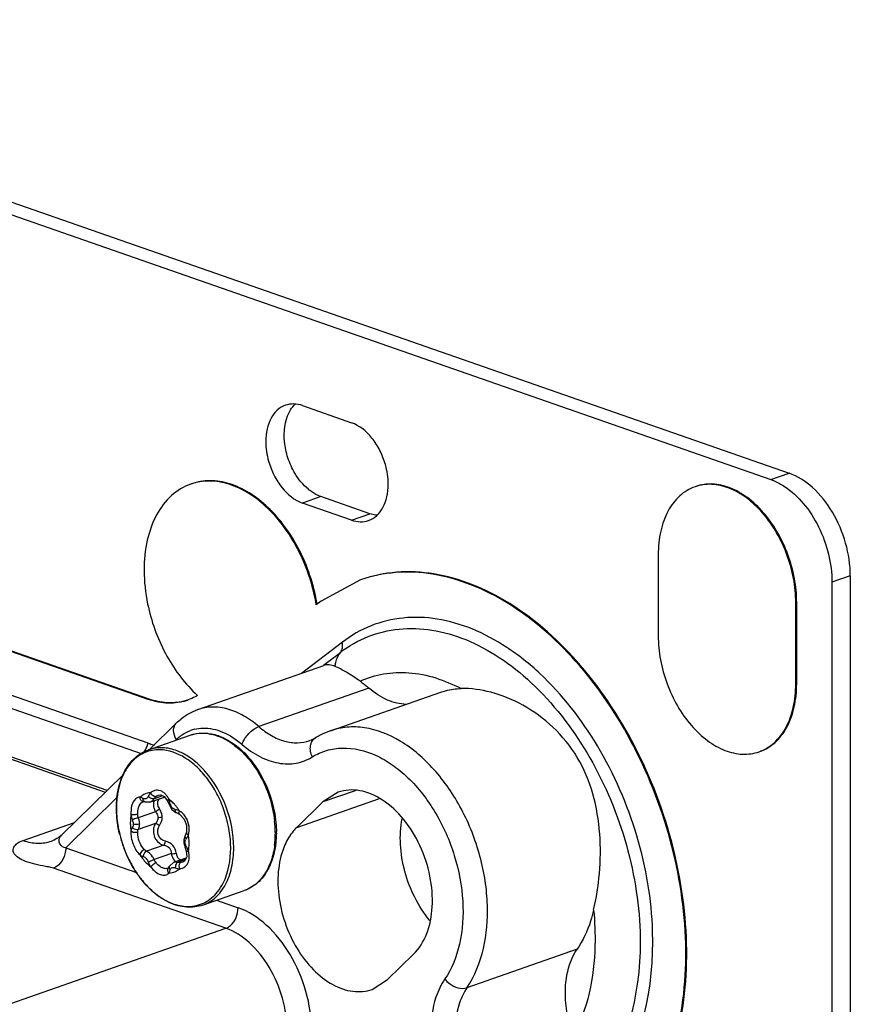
# Model space of a CAD drawing. Header units: millimetres. Extents: x -153 to 753, y 50 to 636.
# Tile 28 of 30: x 705 to 753, y 165 to 222. Entities that reach past the tile are written whole.
import ezdxf

# ---------------------------------------------------------------- set-up
doc = ezdxf.new("R2010")
doc.units = ezdxf.units.MM
doc.header["$LTSCALE"] = 23.1
doc.layers.get('0').update_dxf_attribs({"linetype": 'CONTINUOUS'})

msp = doc.modelspace()

# ---------------------------------------------------------------- linework, layer by layer
at = {"color": 7, "linetype": 'CONTINUOUS'}
for p, q in [((511.497, 279.078), (749.663, 196.06)), ((511.497, 278.339), (748.602, 195.69)), ((721.555, 199.963), (724.384, 198.977)), ((715.148, 195.45), (715.097, 195.432)), ((744.278, 195.298), (744.227, 195.28)), ((725.444, 193.723), (722.616, 194.709)), ((724.384, 193.353), (721.555, 194.339)), ((712.642, 183.007), (686.88, 191.987)), ((712.693, 183.025), (686.931, 192.005)), ((742.103, 191.359), (742.103, 186.673)), ((724.907, 189.9), (722.632, 188.671)), ((724.958, 189.919), (724.907, 189.901)), ((753.198, 190.141), (753.198, 58.922)), ((712.642, 180.482), (686.88, 189.462)), ((752.138, 189.772), (752.138, 58.552)), ((722.632, 188.671), (722.351, 188.456)), ((750.05, 183.903), (750.05, 188.589)), ((750.101, 183.921), (750.101, 188.607)), ((723.857, 186.309), (721.492, 184.503)), ((715.499, 182.414), (722.794, 184.957)), ((723.173, 181.197), (729.537, 183.416)), ((712.708, 180.118), (714.275, 181.649)), ((712.659, 180.101), (715.062, 180.938)), ((710.17, 177.639), (701.969, 180.498)), ((747.926, 179.982), (747.977, 180)), ((707.639, 175.166), (711.218, 178.662)), ((712.772, 177.087), (713.587, 177.371)), ((713.234, 177.476), (713.363, 177.492)), ((713.363, 177.492), (713.568, 177.397)), ((713.568, 177.397), (713.756, 177.145)), ((723.619, 177.646), (722.721, 177.083)), ((712.371, 177.108), (712.388, 177.106)), ((712.388, 177.106), (712.454, 177.089)), ((712.454, 177.089), (712.772, 177.087)), ((712.454, 177.089), (712.454, 177.089)), ((713.756, 177.146), (713.843, 176.93)), ((713.756, 177.145), (713.756, 177.145)), ((713.843, 176.93), (713.998, 176.657)), ((722.721, 177.083), (721.221, 175.618)), ((713.998, 176.657), (714.24, 176.469)), ((714.24, 176.469), (714.29, 176.449)), ((714.449, 176.374), (714.488, 176.349)), ((714.488, 176.349), (714.727, 176.092)), ((714.727, 176.092), (714.862, 175.743)), ((714.775, 175.151), (714.703, 174.906)), ((714.837, 175.297), (714.775, 175.151)), ((714.775, 175.151), (714.775, 175.151)), ((714.844, 175.322), (714.837, 175.297)), ((714.844, 175.322), (714.844, 175.322)), ((707.059, 174.826), (707.06, 174.826)), ((707.203, 174.884), (707.06, 174.826)), ((714.703, 174.906), (714.699, 174.824)), ((714.699, 174.824), (714.705, 174.725)), ((714.705, 174.725), (714.729, 174.598)), ((714.729, 174.598), (714.765, 174.492)), ((714.765, 174.492), (714.843, 174.27)), ((714.843, 174.27), (714.843, 174.269)), ((714.843, 174.269), (714.869, 173.915)), ((713.856, 173.36), (713.818, 173.297)), ((713.882, 173.407), (713.855, 173.359)), ((714.13, 173.606), (714.839, 173.853)), ((714.761, 173.69), (714.642, 173.618)), ((714.869, 173.915), (714.761, 173.69)), ((713.786, 173.263), (713.751, 173.246)), ((713.802, 173.278), (713.786, 173.263)), ((713.818, 173.297), (713.801, 173.277)), ((715.786, 171.13), (718.189, 171.968)), ((726.471, 166.829), (727.971, 168.294)), ((725.573, 166.265), (726.471, 166.829))]:
    msp.add_line(p, q, dxfattribs=at)
at = {"color": 9, "linetype": 'CONTINUOUS'}
for p, q in [((748.602, 195.69), (749.663, 196.06)), ((722.616, 194.709), (721.555, 194.339)), ((724.384, 193.353), (725.444, 193.723)), ((753.198, 190.141), (752.138, 189.772)), ((686.527, 188.84), (712.289, 179.86)), ((750.101, 188.607), (750.05, 188.589)), ((722.776, 184.98), (723.745, 185.72)), ((725.394, 183.657), (719.03, 181.438)), ((750.101, 183.921), (750.05, 183.903)), ((712.693, 183.025), (712.642, 183.007)), ((710.275, 177.741), (701.708, 180.727)), ((707.878, 174.446), (710.875, 177.374)), ((713.471, 177.442), (712.981, 177.271)), ((713.234, 177.476), (713.24, 177.477)), ((724.592, 177.735), (722.721, 177.083)), ((712.333, 177.1), (712.338, 177.102)), ((713.843, 176.93), (713.843, 176.93)), ((721.221, 175.618), (726.005, 177.285)), ((713.069, 176.513), (712.069, 176.165)), ((714.291, 176.449), (714.29, 176.449)), ((705.414, 174.861), (708.387, 175.897)), ((713.069, 175.845), (712.069, 175.496)), ((713.543, 174.591), (712.544, 174.242)), ((714.699, 174.824), (714.699, 174.823)), ((707.878, 174.446), (711.962, 173.022)), ((713.98, 174.104), (712.981, 173.756)), ((713.856, 173.36), (713.855, 173.359)), ((714.792, 173.755), (714.366, 173.607)), ((714.648, 173.62), (714.642, 173.618)), ((717.128, 169.791), (707.171, 173.262)), ((713.758, 173.249), (713.751, 173.246)), ((716.588, 171.41), (717.835, 170.975)), ((697.332, 162.891), (717.128, 169.791)), ((737.417, 168.58), (731.053, 166.362))]:
    msp.add_line(p, q, dxfattribs=at)
at = {"color": 7, "linetype": 'CONTINUOUS'}
for points in [[(712.333, 177.1), (712.363, 177.107), (712.371, 177.108)], [(714.291, 176.449), (714.426, 176.388), (714.449, 176.375)], [(714.862, 175.743), (714.86, 175.386), (714.844, 175.322)], [(707.643, 175.169), (707.623, 175.152), (707.492, 175.051), (707.361, 174.968), (707.203, 174.884)], [(714.131, 173.606), (714.094, 173.592), (713.882, 173.407)]]:
    msp.add_lwpolyline(points, dxfattribs=at)
for centre, radius, start, end in [((723.695, 197.305), 2.825, 230.2881, 232.6197), ((711.698, 186.72), 10.847, 9.3059, 9.9927), ((721.07, 189.337), 8.268, 226.2662, 227.5439), ((713.955, 185.827), 3.02, 283.7991, 288.3238), ((713.918, 185.778), 2.986, 289.2173, 290.2341), ((713.949, 185.846), 3.039, 288.3213, 289.2596), ((724.666, 176.951), 4.502, 117.5613, 121.6965), ((724.632, 177.014), 4.43, 109.2324, 117.5588), ((714.604, 186.109), 5.959, 250.7819, 251.6761), ((714.553, 185.953), 5.795, 251.667, 254.5571), ((714.826, 176.588), 4.737, 48.4908, 49.381), ((717.835, 176.875), 7.041, 193.7678, 203.3538), ((714.235, 175.332), 5.808, 0.0005, 0.5255), ((714.281, 175.332), 5.762, 359.4338, 0.0003), ((717.723, 176.826), 6.919, 203.3537, 207.0447), ((717.014, 176.393), 6.087, 214.9028, 216.7053)]:
    msp.add_arc(centre, radius, start, end, dxfattribs=at)
at = {"color": 9, "linetype": 'CONTINUOUS'}
for centre, radius, start, end in [((716.011, 178.904), 2.495, 128.6811, 134.3601), ((715.846, 179.144), 2.202, 103.9765, 110.2709), ((715.764, 178.611), 2.446, 82.5972, 85.7729), ((711.19, 180.879), 1.505, 340.6508, 344.7091), ((713.426, 177.79), 2.364, 129.35, 136.2436), ((713.991, 177.355), 3.079, 147.0314, 152.5516), ((715.216, 176.885), 4.395, 165.7178, 167.6477), ((712.921, 176.477), 1.163, 127.1871, 130.3414), ((712.9, 176.505), 1.128, 123.4292, 127.1886), ((712.878, 176.538), 1.088, 116.2851, 123.4383), ((713.219, 177.094), 0.682, 121.9013, 129.5191), ((713.186, 177.147), 0.62, 113.7547, 121.8845), ((713.168, 177.187), 0.576, 105.1957, 113.7288), ((713.415, 176.99), 0.518, 120.5117, 135.0077), ((712.989, 176.916), 0.897, 42.0498, 48.4003), ((712.916, 176.849), 0.997, 36.8577, 42.0624), ((712.826, 176.783), 1.108, 30.7744, 36.8398), ((712.728, 176.724), 1.223, 25.8212, 30.7939), ((716.577, 176.726), 5.768, 179.515, 180.0003), ((712.662, 177.401), 0.332, 289.3043, 297.3804), ((713.644, 176.95), 0.706, 179.9248, 186.6834), ((713.797, 177.032), 0.613, 200.9632, 214.5133), ((712.385, 175.4), 2.352, 47.85, 52.128), ((711.982, 176.573), 1.969, 17.9401, 20.3191), ((714.461, 177.1), 0.563, 193.1779, 203.4712), ((711.923, 174.953), 2.996, 36.3701, 40.0119), ((712.468, 176.117), 1.001, 30.1323, 34.5432), ((714.063, 175.775), 0.88, 75.3983, 80.4991), ((711.772, 174.842), 3.183, 32.8767, 36.3734), ((713.92, 175.701), 1.016, 52.8744, 58.8333), ((713.754, 175.512), 1.259, 0.0076, 7.4093), ((713.676, 175.271), 6.308, 0.5541, 6.4109), ((717.805, 176.864), 7.007, 192.2101, 203.4666), ((713.93, 175.629), 1.127, 332.4808, 337.0302), ((713.949, 175.49), 1.062, 343.5341, 346.145), ((711.637, 174.679), 3.369, 6.0601, 8.7034), ((714.266, 175.281), 5.719, 356.6357, 0.0178), ((714.061, 175.282), 5.924, 0.0004, 0.4837), ((715.09, 174.782), 0.31, 143.2158, 158.1442), ((712.301, 173.152), 2.884, 26.2706, 28.2398), ((711.869, 174.702), 3.136, 3.2218, 6.0939), ((712.385, 174.696), 2.62, 356.7482, 0.1802), ((714.647, 175.258), 5.337, 353.0965, 356.6383), ((714.854, 174.191), 0.596, 186.6764, 193.6456), ((714.837, 174.187), 0.579, 193.6373, 200.4847), ((714.807, 174.176), 0.547, 200.4739, 207.3803), ((714.767, 174.155), 0.502, 207.3677, 214.5451), ((713.71, 173.893), 1.306, 13.4633, 15.6679), ((713.796, 173.912), 1.218, 6.3803, 13.5359), ((714.241, 173.288), 0.336, 98.381, 108.9677), ((714.479, 174.05), 0.457, 255.6564, 262.2573), ((717.052, 176.431), 6.138, 214.8122, 215.4243), ((713.668, 173.513), 0.279, 281.6252, 287.2717), ((714.474, 173.907), 0.679, 246.9951, 267.5486), ((713.736, 174.054), 1.088, 296.2811, 303.4338), ((713.704, 174.101), 1.145, 303.4528, 310.3662), ((714.394, 173.877), 0.65, 274.5465, 282.3403), ((715.986, 175.474), 4.702, 227.9481, 229.419), ((715.188, 174.264), 3.248, 243.7178, 248.0479)]:
    msp.add_arc(centre, radius, start, end, dxfattribs=at)
at = {"color": 7, "linetype": 'CONTINUOUS'}
for points, knots in [([(720.779, 199.567), (720.804, 199.616), (720.908, 199.8), (721.043, 199.967), (721.158, 200.072)], [0, 0, 0, 0, 0.261364, 1, 1, 1, 1]), ([(720.568, 199.984), (720.396, 199.924), (720.063, 199.721), (719.7, 199.231), (719.479, 198.601), (719.434, 198.134), (719.434, 197.891)], [0, 0, 0, 0, 0.215605, 0.44912, 0.710463, 1, 1, 1, 1]), ([(721.891, 195.132), (721.581, 195.388), (721.115, 195.966), (720.682, 196.929), (720.423, 198.116), (720.52, 199.063), (720.779, 199.567)], [0, 0, 0, 0, 0.248749, 0.449351, 0.648995, 1, 1, 1, 1]), ([(721.555, 199.963), (721.393, 200.02), (721.059, 200.088), (720.72, 200.037), (720.568, 199.984)], [0, 0, 0, 0, 0.516357, 1, 1, 1, 1]), ([(726.505, 195.426), (726.505, 195.807), (726.403, 196.484), (726.052, 197.382), (725.48, 198.284), (724.848, 198.815), (724.384, 198.977)], [0, 0, 0, 0, 0.263069, 0.465378, 0.661064, 1, 1, 1, 1]), ([(719.434, 197.891), (719.434, 197.509), (719.536, 196.832), (719.887, 195.934), (720.459, 195.032), (721.092, 194.501), (721.555, 194.339)], [0, 0, 0, 0, 0.263069, 0.465378, 0.661064, 1, 1, 1, 1]), ([(722.351, 188.456), (722.177, 189.519), (721.524, 191.555), (720.024, 193.704), (718.522, 194.909), (717.365, 195.466), (716.196, 195.672), (715.44, 195.552), (715.097, 195.432)], [0, 0, 0, 0, 0.288267, 0.562971, 0.687017, 0.799924, 0.902936, 1, 1, 1, 1]), ([(722.38, 188.602), (722.195, 189.654), (721.684, 191.193), (720.589, 192.975), (719.618, 194.095), (718.536, 194.948), (717.39, 195.491), (716.234, 195.688), (715.487, 195.568), (715.148, 195.45)], [0, 0, 0, 0, 0.288811, 0.429956, 0.563665, 0.687339, 0.800005, 0.902923, 1, 1, 1, 1]), ([(748.602, 195.69), (748.669, 195.667), (748.943, 195.561), (749.202, 195.42), (749.389, 195.299)], [0, 0, 0, 0, 0.241421, 1, 1, 1, 1]), ([(753.198, 190.141), (753.198, 190.777), (753.004, 192.065), (752.255, 193.822), (751.143, 195.245), (750.162, 195.886), (749.663, 196.06)], [0, 0, 0, 0, 0.262589, 0.530494, 0.781475, 1, 1, 1, 1]), ([(715.097, 195.432), (714.69, 195.291), (713.898, 194.809), (713.037, 193.646), (712.51, 192.15), (712.407, 191.043), (712.405, 190.464)], [0, 0, 0, 0, 0.215567, 0.449203, 0.710271, 1, 1, 1, 1]), ([(722.616, 194.709), (722.562, 194.728), (722.336, 194.819), (722.127, 194.948), (721.98, 195.06)], [0, 0, 0, 0, 0.237822, 1, 1, 1, 1]), ([(725.371, 193.332), (725.543, 193.392), (725.876, 193.596), (726.239, 194.085), (726.46, 194.716), (726.505, 195.182), (726.505, 195.426)], [0, 0, 0, 0, 0.215605, 0.44912, 0.710463, 1, 1, 1, 1]), ([(744.227, 195.28), (743.906, 195.168), (743.281, 194.788), (742.603, 193.871), (742.186, 192.69), (742.106, 191.817), (742.103, 191.359)], [0, 0, 0, 0, 0.215516, 0.449358, 0.709996, 1, 1, 1, 1]), ([(750.05, 188.589), (750.048, 189.054), (749.958, 189.997), (749.453, 191.805), (748.53, 193.442), (747.262, 194.649), (746.251, 195.234), (745.21, 195.479), (744.531, 195.386), (744.227, 195.28)], [0, 0, 0, 0, 0.138728, 0.281161, 0.559218, 0.686067, 0.800784, 0.904, 1, 1, 1, 1]), ([(750.101, 188.607), (750.098, 189.07), (750.009, 190.014), (749.504, 191.821), (748.581, 193.459), (747.313, 194.666), (746.302, 195.251), (745.261, 195.497), (744.581, 195.404), (744.278, 195.298)], [0, 0, 0, 0, 0.138351, 0.281276, 0.559135, 0.686003, 0.800749, 0.903984, 1, 1, 1, 1]), ([(749.389, 195.299), (749.8, 195.031), (750.567, 194.319), (751.43, 192.972), (751.995, 191.419), (752.138, 190.315), (752.138, 189.772)], [0, 0, 0, 0, 0.230083, 0.48303, 0.745095, 1, 1, 1, 1]), ([(724.384, 193.353), (724.547, 193.297), (724.88, 193.229), (725.219, 193.279), (725.371, 193.332)], [0, 0, 0, 0, 0.516357, 1, 1, 1, 1]), ([(725.906, 193.63), (725.867, 193.632), (725.711, 193.646), (725.557, 193.684), (725.444, 193.723)], [0, 0, 0, 0, 0.243554, 1, 1, 1, 1]), ([(712.405, 190.464), (712.408, 189.809), (712.531, 188.645), (712.989, 187.034), (713.786, 185.23), (714.665, 184.023), (715.354, 183.363)], [0, 0, 0, 0, 0.249775, 0.442753, 0.636291, 1, 1, 1, 1]), ([(740.696, 158.431), (741.183, 159.037), (742.059, 160.398), (742.985, 162.734), (743.558, 165.353), (743.829, 169.206), (743.196, 174.248), (741.096, 180), (737.873, 184.968), (734.391, 188.118), (731.366, 189.674), (729.141, 190.309), (726.955, 190.415), (725.559, 190.129), (724.907, 189.901)], [0, 0, 0, 0, 0.0543, 0.112237, 0.174673, 0.240852, 0.381334, 0.525919, 0.665226, 0.791412, 0.848514, 0.90167, 0.95179, 1, 1, 1, 1]), ([(740.746, 158.449), (741.232, 159.052), (742.109, 160.415), (743.036, 162.75), (743.608, 165.371), (743.881, 169.223), (743.246, 174.264), (741.148, 180.016), (737.925, 184.983), (734.444, 188.134), (731.419, 189.691), (729.195, 190.326), (727.008, 190.433), (725.611, 190.147), (724.958, 189.919)], [0, 0, 0, 0, 0.054125, 0.112304, 0.174656, 0.240821, 0.3813, 0.525875, 0.665173, 0.791353, 0.84846, 0.901625, 0.951678, 1, 1, 1, 1]), ([(739.236, 160.563), (741.211, 162.994), (742.074, 167.447), (741.559, 172.388), (740.707, 176.065), (738.852, 180.336), (736.067, 183.931), (733.442, 186.033), (731.432, 187.119), (729.389, 187.717), (727.379, 187.795), (725.482, 187.338), (724.363, 186.696), (723.857, 186.309)], [0, 0, 0, 0, 0.243486, 0.31511, 0.388643, 0.535609, 0.673786, 0.737129, 0.795872, 0.850252, 0.90122, 0.950456, 1, 1, 1, 1]), ([(742.103, 186.673), (742.106, 186.209), (742.195, 185.265), (742.701, 183.458), (743.623, 181.82), (744.892, 180.613), (745.902, 180.028), (746.943, 179.783), (747.623, 179.876), (747.926, 179.982)], [0, 0, 0, 0, 0.138728, 0.281161, 0.559218, 0.686067, 0.800784, 0.904, 1, 1, 1, 1]), ([(723.441, 184.906), (723.332, 184.949), (723.118, 185.016), (722.891, 184.991), (722.794, 184.957)], [0, 0, 0, 0, 0.532691, 1, 1, 1, 1]), ([(724.877, 184.058), (724.608, 184.241), (724.147, 184.552), (723.656, 184.82), (723.441, 184.906)], [0, 0, 0, 0, 0.584579, 1, 1, 1, 1]), ([(724.877, 184.058), (724.921, 184.028), (725.099, 183.902), (725.27, 183.765), (725.394, 183.657)], [0, 0, 0, 0, 0.245375, 1, 1, 1, 1]), ([(727.548, 182.719), (727.176, 182.726), (726.382, 182.926), (725.713, 183.379), (725.394, 183.657)], [0, 0, 0, 0, 0.468018, 1, 1, 1, 1]), ([(729.537, 183.416), (729.63, 183.448), (730.012, 183.565), (730.412, 183.622), (730.712, 183.631)], [0, 0, 0, 0, 0.248312, 1, 1, 1, 1]), ([(738.369, 170.84), (738.53, 171.534), (738.763, 172.999), (738.788, 175.263), (738.417, 177.557), (737.53, 179.699), (736.106, 181.452), (734.367, 182.712), (732.544, 183.469), (731.293, 183.649), (730.712, 183.631)], [0, 0, 0, 0, 0.124436, 0.258079, 0.393789, 0.527583, 0.657965, 0.782946, 0.898637, 1, 1, 1, 1]), ([(747.926, 179.982), (748.247, 180.094), (748.873, 180.474), (749.551, 181.392), (749.967, 182.573), (750.048, 183.445), (750.05, 183.903)], [0, 0, 0, 0, 0.215516, 0.449358, 0.709996, 1, 1, 1, 1]), ([(747.977, 180), (748.298, 180.112), (748.923, 180.492), (749.602, 181.41), (750.018, 182.591), (750.098, 183.464), (750.101, 183.921)], [0, 0, 0, 0, 0.215651, 0.449194, 0.710503, 1, 1, 1, 1]), ([(714.675, 182.895), (714.36, 182.817), (713.681, 182.765), (713.019, 182.912), (712.693, 183.025)], [0, 0, 0, 0, 0.484292, 1, 1, 1, 1]), ([(715.489, 183.237), (715.446, 183.211), (715.273, 183.111), (715.09, 183.028), (714.951, 182.976)], [0, 0, 0, 0, 0.253434, 1, 1, 1, 1]), ([(714.901, 182.959), (714.552, 182.837), (713.777, 182.722), (713.015, 182.878), (712.642, 183.007)], [0, 0, 0, 0, 0.483465, 1, 1, 1, 1]), ([(714.275, 181.649), (714.363, 181.735), (714.725, 182.055), (715.158, 182.296), (715.499, 182.414)], [0, 0, 0, 0, 0.252883, 1, 1, 1, 1]), ([(715.062, 180.938), (715.284, 181.016), (715.766, 181.1), (716.511, 180.998), (717.246, 180.688), (717.694, 180.368), (717.91, 180.184)], [0, 0, 0, 0, 0.228994, 0.467678, 0.723487, 1, 1, 1, 1]), ([(710.806, 176.737), (710.806, 177.124), (710.878, 177.866), (711.235, 178.877), (711.829, 179.67), (712.376, 180.002), (712.659, 180.101)], [0, 0, 0, 0, 0.284525, 0.543856, 0.779275, 1, 1, 1, 1]), ([(717.965, 180.135), (718.614, 179.561), (719.631, 178.048), (720.035, 176.282), (720.043, 175.385)], [0, 0, 0, 0, 0.491228, 1, 1, 1, 1]), ([(727.971, 168.294), (728.301, 168.617), (728.833, 169.5), (729.127, 171.084), (728.979, 172.842), (728.407, 174.577), (727.477, 176.095), (726.292, 177.224), (725.133, 177.743), (724.232, 177.799), (723.814, 177.714), (723.619, 177.646)], [0, 0, 0, 0, 0.108788, 0.234582, 0.374385, 0.519942, 0.661229, 0.789532, 0.900784, 0.951304, 1, 1, 1, 1]), ([(710.996, 175.199), (710.965, 175.327), (710.857, 175.833), (710.806, 176.352), (710.806, 176.737)], [0, 0, 0, 0, 0.255181, 1, 1, 1, 1]), ([(728.908, 170.251), (728.233, 171.061), (727.503, 172.539), (727.159, 174.596), (727.216, 175.632), (727.311, 176.117)], [0, 0, 0, 0, 0.507391, 0.762336, 1, 1, 1, 1]), ([(720.043, 175.275), (720.039, 174.894), (719.961, 174.163), (719.601, 173.17), (719.01, 172.391), (718.469, 172.065), (718.189, 171.968)], [0, 0, 0, 0, 0.284202, 0.543301, 0.778853, 1, 1, 1, 1]), ([(721.221, 175.618), (721.151, 175.55), (720.876, 175.249), (720.664, 174.893), (720.538, 174.61)], [0, 0, 0, 0, 0.238524, 1, 1, 1, 1]), ([(720.538, 174.61), (720.35, 174.185), (720.109, 173.217), (720.134, 171.137), (720.847, 169.058), (722.105, 167.393), (723.213, 166.512), (724.412, 166.074), (725.223, 166.143), (725.573, 166.265)], [0, 0, 0, 0, 0.121172, 0.255776, 0.539244, 0.674416, 0.796365, 0.903382, 1, 1, 1, 1]), ([(712.022, 172.91), (711.979, 172.971), (711.813, 173.219), (711.663, 173.48), (711.561, 173.68)], [0, 0, 0, 0, 0.24703, 1, 1, 1, 1]), ([(715.786, 171.13), (715.492, 171.028), (714.83, 170.95), (713.836, 171.233), (712.903, 171.853), (712.376, 172.43), (712.134, 172.755)], [0, 0, 0, 0, 0.219404, 0.45441, 0.714404, 1, 1, 1, 1]), ([(738.369, 170.84), (738.32, 170.629), (738.105, 169.838), (737.756, 169.079), (737.417, 168.58)], [0, 0, 0, 0, 0.26444, 1, 1, 1, 1]), ([(736.985, 164.252), (736.878, 164.649), (736.611, 166.086), (736.821, 167.703), (737.417, 168.58)], [0, 0, 0, 0, 0.279534, 1, 1, 1, 1])]:
    msp.add_open_spline(points, degree=3, knots=knots, dxfattribs=at)
at = {"color": 9, "linetype": 'CONTINUOUS'}
for points, knots in [([(723.745, 185.72), (724.234, 186.094), (725.314, 186.714), (727.146, 187.155), (729.087, 187.079), (731.06, 186.501), (733, 185.453), (735.535, 183.424), (738.224, 179.952), (740.015, 175.828), (740.837, 172.278), (741.334, 167.507), (740.502, 163.208), (738.595, 160.861)], [0, 0, 0, 0, 0.049552, 0.098776, 0.149749, 0.204128, 0.262872, 0.326214, 0.464392, 0.611358, 0.684891, 0.756515, 1, 1, 1, 1]), ([(723.745, 185.72), (723.803, 185.797), (723.881, 185.994), (723.876, 186.203), (723.857, 186.309)], [0, 0, 0, 0, 0.471392, 1, 1, 1, 1]), ([(723.441, 184.906), (723.449, 184.982), (723.497, 185.27), (723.617, 185.548), (723.745, 185.72)], [0, 0, 0, 0, 0.263488, 1, 1, 1, 1]), ([(724.877, 184.058), (725.308, 184.254), (726.238, 184.539), (728.265, 184.625), (729.782, 184.123), (730.712, 183.631)], [0, 0, 0, 0, 0.23574, 0.476934, 1, 1, 1, 1]), ([(719.03, 181.438), (718.759, 181.674), (718.199, 182.081), (717.281, 182.478), (716.362, 182.61), (715.77, 182.509), (715.499, 182.414)], [0, 0, 0, 0, 0.281492, 0.538885, 0.775551, 1, 1, 1, 1]), ([(714.267, 180.688), (714.172, 180.847), (714.078, 181.117), (714.135, 181.461), (714.222, 181.597), (714.275, 181.649)], [0, 0, 0, 0, 0.544353, 0.780985, 1, 1, 1, 1]), ([(715.798, 181.347), (716.186, 181.358), (717.026, 181.172), (717.729, 180.702), (718.064, 180.41)], [0, 0, 0, 0, 0.466559, 1, 1, 1, 1]), ([(718.064, 180.41), (718.141, 180.643), (718.358, 180.964), (718.718, 181.285), (718.927, 181.402), (719.03, 181.438)], [0, 0, 0, 0, 0.510069, 0.77255, 1, 1, 1, 1]), ([(719.03, 181.438), (719.256, 181.242), (719.723, 180.902), (720.488, 180.572), (721.254, 180.462), (721.747, 180.546), (721.972, 180.625)], [0, 0, 0, 0, 0.281492, 0.538885, 0.775551, 1, 1, 1, 1]), ([(731.053, 166.362), (731.972, 167.713), (732.375, 169.976), (732.131, 172.543), (731.73, 174.436), (730.848, 176.679), (729.287, 178.973), (727.372, 180.647), (725.545, 181.385), (724.136, 181.442), (723.48, 181.305), (723.173, 181.197)], [0, 0, 0, 0, 0.242585, 0.312597, 0.384426, 0.5289, 0.667352, 0.792566, 0.901729, 0.951691, 1, 1, 1, 1]), ([(714.452, 180.851), (714.5, 180.89), (714.695, 181.034), (714.913, 181.147), (715.083, 181.21)], [0, 0, 0, 0, 0.253882, 1, 1, 1, 1]), ([(715.062, 180.938), (715.132, 180.963), (715.417, 181.046), (715.72, 181.067), (715.944, 181.05)], [0, 0, 0, 0, 0.246912, 1, 1, 1, 1]), ([(716.079, 181.036), (716.139, 181.029), (716.387, 180.987), (716.628, 180.91), (716.803, 180.837)], [0, 0, 0, 0, 0.242487, 1, 1, 1, 1]), ([(716.803, 180.837), (716.862, 180.813), (717.101, 180.704), (717.328, 180.568), (717.491, 180.453)], [0, 0, 0, 0, 0.242052, 1, 1, 1, 1]), ([(722.118, 179.684), (722.071, 179.787), (722.004, 180), (721.998, 180.319), (722.093, 180.599), (722.226, 180.735), (722.3, 180.781)], [0, 0, 0, 0, 0.283095, 0.545588, 0.782139, 1, 1, 1, 1]), ([(712.335, 179.908), (712.364, 179.941), (712.479, 180.083), (712.564, 180.249), (712.61, 180.38)], [0, 0, 0, 0, 0.240924, 1, 1, 1, 1]), ([(717.582, 174.445), (717.582, 175.238), (717.271, 176.823), (716.297, 178.546), (715.224, 179.567), (714.37, 180.061), (713.491, 180.268), (712.916, 180.19), (712.659, 180.101)], [0, 0, 0, 0, 0.280562, 0.558763, 0.685731, 0.800571, 0.9039, 1, 1, 1, 1]), ([(717.491, 180.453), (717.588, 180.385), (717.983, 180.082), (718.328, 179.717), (718.56, 179.418)], [0, 0, 0, 0, 0.238848, 1, 1, 1, 1]), ([(718.064, 180.41), (718.378, 180.137), (719.032, 179.675), (720.114, 179.281), (721.187, 179.26), (721.836, 179.509), (722.118, 179.684)], [0, 0, 0, 0, 0.283957, 0.539627, 0.773523, 1, 1, 1, 1]), ([(722.118, 179.684), (722.376, 179.843), (722.939, 180.097), (724.201, 180.291), (725.542, 179.961), (726.767, 179.247), (728.013, 178.212), (729.34, 176.482), (730.419, 174.032), (730.912, 171.424), (730.763, 168.952), (730.182, 167.466), (729.775, 166.867)], [0, 0, 0, 0, 0.048645, 0.09763, 0.20269, 0.261509, 0.324651, 0.461636, 0.606924, 0.750711, 0.883642, 1, 1, 1, 1]), ([(713.512, 180.085), (713.231, 180.115), (712.653, 180.072), (712.144, 179.795), (711.927, 179.618)], [0, 0, 0, 0, 0.502689, 1, 1, 1, 1]), ([(717.408, 174.425), (717.408, 175.088), (717.238, 176.097), (716.746, 177.341), (716.25, 178.201), (715.652, 178.941), (714.803, 179.683), (714.023, 180.032), (713.512, 180.085)], [0, 0, 0, 0, 0.269203, 0.407164, 0.542239, 0.671093, 0.791169, 1, 1, 1, 1]), ([(711.719, 179.425), (711.69, 179.396), (711.577, 179.272), (711.477, 179.137), (711.408, 179.031)], [0, 0, 0, 0, 0.244901, 1, 1, 1, 1]), ([(718.56, 179.418), (718.748, 179.177), (719.438, 178.138), (719.841, 176.91), (719.945, 175.976)], [0, 0, 0, 0, 0.245376, 1, 1, 1, 1]), ([(711.258, 178.774), (711.226, 178.713), (711.102, 178.454), (711.01, 178.18), (710.956, 177.969)], [0, 0, 0, 0, 0.241357, 1, 1, 1, 1]), ([(710.922, 177.825), (710.904, 177.742), (710.838, 177.395), (710.811, 177.042), (710.808, 176.775)], [0, 0, 0, 0, 0.242265, 1, 1, 1, 1]), ([(712.371, 177.109), (712.315, 177.11), (712.226, 177.16), (712.178, 177.27), (712.168, 177.333), (712.168, 177.363)], [0, 0, 0, 0, 0.469538, 0.740497, 1, 1, 1, 1]), ([(712.351, 177.291), (712.34, 177.296), (712.3, 177.318), (712.259, 177.337), (712.227, 177.347)], [0, 0, 0, 0, 0.265419, 1, 1, 1, 1]), ([(712.646, 177.414), (712.62, 177.356), (712.544, 177.237), (712.401, 177.262), (712.351, 177.291)], [0, 0, 0, 0, 0.519754, 1, 1, 1, 1]), ([(712.822, 177.284), (712.804, 177.291), (712.738, 177.323), (712.678, 177.37), (712.646, 177.414)], [0, 0, 0, 0, 0.259183, 1, 1, 1, 1]), ([(712.838, 177.523), (712.832, 177.531), (712.811, 177.562), (712.794, 177.595), (712.785, 177.62)], [0, 0, 0, 0, 0.270787, 1, 1, 1, 1]), ([(713.092, 177.394), (713.074, 177.389), (712.973, 177.39), (712.885, 177.46), (712.838, 177.523)], [0, 0, 0, 0, 0.191585, 1, 1, 1, 1]), ([(713.585, 177.587), (713.556, 177.613), (713.439, 177.703), (713.291, 177.757), (713.183, 177.761)], [0, 0, 0, 0, 0.267304, 1, 1, 1, 1]), ([(711.915, 177.265), (711.806, 177.171), (711.654, 176.858), (711.634, 176.529), (711.646, 176.347)], [0, 0, 0, 0, 0.441028, 1, 1, 1, 1]), ([(712.044, 176.554), (712.05, 176.619), (712.083, 176.821), (712.197, 177.049), (712.333, 177.1)], [0, 0, 0, 0, 0.311537, 1, 1, 1, 1]), ([(712.454, 177.09), (712.419, 177.103), (712.359, 177.167), (712.348, 177.248), (712.351, 177.291)], [0, 0, 0, 0, 0.465465, 1, 1, 1, 1]), ([(712.981, 177.271), (712.97, 177.252), (712.927, 177.187), (712.866, 177.132), (712.815, 177.106)], [0, 0, 0, 0, 0.269454, 1, 1, 1, 1]), ([(712.981, 177.271), (712.97, 177.268), (712.917, 177.259), (712.862, 177.27), (712.822, 177.284)], [0, 0, 0, 0, 0.203317, 1, 1, 1, 1]), ([(712.977, 177.159), (712.957, 177.11), (712.942, 177.04), (712.939, 176.969), (712.939, 176.951)], [0, 0, 0, 0, 0.740241, 1, 1, 1, 1]), ([(713.225, 176.813), (713.215, 176.838), (713.185, 176.937), (713.183, 177.047), (713.205, 177.119)], [0, 0, 0, 0, 0.267769, 1, 1, 1, 1]), ([(713.756, 177.145), (713.748, 177.16), (713.775, 177.211), (713.806, 177.239), (713.829, 177.256)], [0, 0, 0, 0, 0.381948, 1, 1, 1, 1]), ([(713.843, 176.93), (713.842, 176.932), (713.851, 176.939), (713.872, 176.953), (713.895, 176.964), (713.913, 176.972)], [0, 0, 0, 0, 0.098344, 0.311793, 1, 1, 1, 1]), ([(714.039, 176.734), (714.029, 176.743), (713.991, 176.786), (713.962, 176.836), (713.945, 176.876)], [0, 0, 0, 0, 0.23717, 1, 1, 1, 1]), ([(714.217, 176.879), (714.197, 176.903), (714.117, 176.995), (714.031, 177.082), (713.963, 177.144)], [0, 0, 0, 0, 0.255068, 1, 1, 1, 1]), ([(710.808, 176.726), (710.808, 176.615), (710.821, 176.164), (710.884, 175.715), (710.956, 175.382)], [0, 0, 0, 0, 0.24462, 1, 1, 1, 1]), ([(711.646, 176.347), (711.64, 176.31), (711.617, 176.158), (711.608, 176.004), (711.608, 175.888)], [0, 0, 0, 0, 0.243785, 1, 1, 1, 1]), ([(712.039, 176.368), (711.969, 176.357), (711.838, 176.347), (711.706, 176.34), (711.646, 176.347)], [0, 0, 0, 0, 0.53765, 1, 1, 1, 1]), ([(713.069, 176.513), (713.1, 176.547), (713.173, 176.607), (713.25, 176.662), (713.292, 176.685)], [0, 0, 0, 0, 0.488008, 1, 1, 1, 1]), ([(713.069, 176.513), (713.09, 176.49), (713.164, 176.394), (713.208, 176.272), (713.208, 176.183)], [0, 0, 0, 0, 0.261752, 1, 1, 1, 1]), ([(713.208, 176.183), (713.225, 176.189), (713.304, 176.208), (713.386, 176.212), (713.45, 176.206)], [0, 0, 0, 0, 0.214465, 1, 1, 1, 1]), ([(714.208, 176.643), (714.161, 176.651), (714.099, 176.679), (714.051, 176.722), (714.039, 176.734)], [0, 0, 0, 0, 0.739157, 1, 1, 1, 1]), ([(714.29, 176.45), (714.275, 176.455), (714.212, 176.497), (714.203, 176.585), (714.208, 176.643)], [0, 0, 0, 0, 0.206845, 1, 1, 1, 1]), ([(714.45, 176.375), (714.427, 176.388), (714.41, 176.47), (714.43, 176.532), (714.445, 176.57)], [0, 0, 0, 0, 0.394648, 1, 1, 1, 1]), ([(714.824, 176.184), (714.804, 176.216), (714.723, 176.338), (714.619, 176.445), (714.533, 176.51)], [0, 0, 0, 0, 0.256935, 1, 1, 1, 1]), ([(711.608, 175.888), (711.608, 175.848), (711.612, 175.686), (711.628, 175.524), (711.646, 175.403)], [0, 0, 0, 0, 0.24578, 1, 1, 1, 1]), ([(712.069, 176.165), (712.042, 176.158), (711.924, 176.126), (711.806, 176.091), (711.717, 176.057)], [0, 0, 0, 0, 0.229272, 1, 1, 1, 1]), ([(711.717, 176.057), (711.726, 176.035), (711.755, 175.952), (711.773, 175.863), (711.772, 175.798)], [0, 0, 0, 0, 0.263941, 1, 1, 1, 1]), ([(711.772, 175.798), (711.771, 175.78), (711.765, 175.713), (711.743, 175.647), (711.717, 175.605)], [0, 0, 0, 0, 0.269938, 1, 1, 1, 1]), ([(712.129, 175.807), (712.072, 175.787), (711.95, 175.776), (711.828, 175.788), (711.772, 175.809)], [0, 0, 0, 0, 0.506729, 1, 1, 1, 1]), ([(712.069, 176.165), (712.079, 176.136), (712.112, 176.019), (712.129, 175.897), (712.129, 175.807)], [0, 0, 0, 0, 0.255416, 1, 1, 1, 1]), ([(712.129, 175.807), (712.129, 175.779), (712.125, 175.673), (712.1, 175.567), (712.069, 175.496)], [0, 0, 0, 0, 0.269216, 1, 1, 1, 1]), ([(713.069, 175.845), (713.052, 175.82), (712.989, 175.713), (712.954, 175.59), (712.944, 175.497)], [0, 0, 0, 0, 0.244405, 1, 1, 1, 1]), ([(713.208, 176.183), (713.208, 176.153), (713.194, 176.03), (713.13, 175.916), (713.069, 175.845)], [0, 0, 0, 0, 0.242173, 1, 1, 1, 1]), ([(713.069, 175.845), (713.105, 175.843), (713.184, 175.805), (713.255, 175.761), (713.292, 175.731)], [0, 0, 0, 0, 0.432697, 1, 1, 1, 1]), ([(713.639, 174.816), (713.459, 174.854), (713.128, 175.145), (713.185, 175.58), (713.292, 175.731)], [0, 0, 0, 0, 0.497182, 1, 1, 1, 1]), ([(707.878, 174.446), (707.752, 174.434), (707.58, 174.567), (707.502, 174.753), (707.48, 174.888), (707.521, 175.038), (707.598, 175.126), (707.639, 175.166)], [0, 0, 0, 0, 0.396751, 0.533071, 0.640934, 0.817994, 1, 1, 1, 1]), ([(711.646, 175.403), (711.625, 175.15), (711.727, 174.643), (711.985, 174.191), (712.168, 174.023)], [0, 0, 0, 0, 0.504982, 1, 1, 1, 1]), ([(711.717, 175.605), (711.69, 175.56), (711.663, 175.492), (711.649, 175.422), (711.646, 175.403)], [0, 0, 0, 0, 0.739504, 1, 1, 1, 1]), ([(712.039, 175.344), (711.975, 175.312), (711.857, 175.303), (711.725, 175.344), (711.666, 175.381), (711.646, 175.403)], [0, 0, 0, 0, 0.514106, 0.786018, 1, 1, 1, 1]), ([(712.069, 175.496), (712.043, 175.486), (711.915, 175.468), (711.778, 175.528), (711.717, 175.605)], [0, 0, 0, 0, 0.224982, 1, 1, 1, 1]), ([(712.044, 175.183), (712.039, 175.224), (712.037, 175.277), (712.038, 175.331), (712.039, 175.344)], [0, 0, 0, 0, 0.761539, 1, 1, 1, 1]), ([(712.422, 174.329), (712.315, 174.435), (712.149, 174.712), (712.06, 175.02), (712.044, 175.183)], [0, 0, 0, 0, 0.479749, 1, 1, 1, 1]), ([(712.944, 175.497), (712.922, 175.299), (713.019, 174.89), (713.361, 174.632), (713.543, 174.591)], [0, 0, 0, 0, 0.514919, 1, 1, 1, 1]), ([(714.765, 175.118), (714.764, 175.106), (714.771, 175.048), (714.809, 174.999), (714.841, 174.968)], [0, 0, 0, 0, 0.216363, 1, 1, 1, 1]), ([(714.845, 175.322), (714.837, 175.299), (714.881, 175.234), (714.933, 175.206), (714.967, 175.189)], [0, 0, 0, 0, 0.387387, 1, 1, 1, 1]), ([(707.171, 173.262), (707.075, 173.295), (706.868, 173.334), (706.458, 173.407), (705.972, 173.507), (705.467, 173.674), (705.09, 173.876), (704.882, 174.095), (704.83, 174.281), (704.851, 174.469), (705.044, 174.709), (705.274, 174.812), (705.414, 174.861)], [0, 0, 0, 0, 0.08644, 0.178469, 0.354884, 0.507879, 0.628784, 0.71743, 0.754059, 0.78983, 0.873997, 1, 1, 1, 1]), ([(705.414, 174.861), (705.689, 174.765), (706.245, 174.655), (706.809, 174.738), (707.059, 174.825)], [0, 0, 0, 0, 0.523618, 1, 1, 1, 1]), ([(713.543, 174.591), (713.57, 174.613), (713.607, 174.692), (713.631, 174.769), (713.639, 174.816)], [0, 0, 0, 0, 0.427217, 1, 1, 1, 1]), ([(713.543, 174.591), (713.663, 174.575), (713.911, 174.479), (713.981, 174.221), (713.98, 174.104)], [0, 0, 0, 0, 0.507678, 1, 1, 1, 1]), ([(714.261, 174.122), (714.242, 174.285), (714.113, 174.615), (713.799, 174.782), (713.639, 174.816)], [0, 0, 0, 0, 0.501227, 1, 1, 1, 1]), ([(714.699, 174.823), (714.7, 174.817), (714.714, 174.784), (714.75, 174.77), (714.777, 174.761)], [0, 0, 0, 0, 0.184689, 1, 1, 1, 1]), ([(714.765, 174.492), (714.766, 174.49), (714.776, 174.495), (714.79, 174.497), (714.814, 174.506), (714.832, 174.512), (714.841, 174.516)], [0, 0, 0, 0, 0.08299, 0.293081, 0.606991, 1, 1, 1, 1]), ([(719.945, 174.616), (719.907, 174.302), (719.779, 173.707), (719.406, 172.915), (718.875, 172.306), (718.422, 172.049), (718.189, 171.968)], [0, 0, 0, 0, 0.284445, 0.543066, 0.778539, 1, 1, 1, 1]), ([(707.878, 174.446), (707.878, 174.324), (707.831, 174.002), (707.616, 173.559), (707.323, 173.315), (707.171, 173.262)], [0, 0, 0, 0, 0.252874, 0.666512, 1, 1, 1, 1]), ([(711.377, 174.073), (711.421, 173.971), (711.604, 173.574), (711.826, 173.195), (712.013, 172.927)], [0, 0, 0, 0, 0.253627, 1, 1, 1, 1]), ([(712.422, 174.329), (712.391, 174.322), (712.268, 174.262), (712.165, 174.127), (712.168, 174.023)], [0, 0, 0, 0, 0.23631, 1, 1, 1, 1]), ([(712.168, 174.023), (712.212, 173.955), (712.389, 173.702), (712.605, 173.476), (712.785, 173.336)], [0, 0, 0, 0, 0.261773, 1, 1, 1, 1]), ([(712.168, 174.023), (712.182, 174.012), (712.238, 173.972), (712.302, 173.943), (712.351, 173.93)], [0, 0, 0, 0, 0.260069, 1, 1, 1, 1]), ([(712.544, 174.242), (712.517, 174.234), (712.406, 174.168), (712.345, 174.029), (712.351, 173.93)], [0, 0, 0, 0, 0.216958, 1, 1, 1, 1]), ([(712.351, 173.93), (712.416, 173.913), (712.552, 173.823), (712.617, 173.68), (712.646, 173.601)], [0, 0, 0, 0, 0.446269, 1, 1, 1, 1]), ([(712.981, 173.756), (712.956, 173.812), (712.856, 174.007), (712.69, 174.18), (712.544, 174.242)], [0, 0, 0, 0, 0.277933, 1, 1, 1, 1]), ([(713.98, 174.104), (714.026, 174.097), (714.121, 174.099), (714.215, 174.11), (714.261, 174.122)], [0, 0, 0, 0, 0.490533, 1, 1, 1, 1]), ([(713.98, 174.104), (713.988, 174.061), (714.027, 173.901), (714.112, 173.75), (714.2, 173.667)], [0, 0, 0, 0, 0.267346, 1, 1, 1, 1]), ([(714.843, 174.269), (714.847, 174.254), (714.902, 174.242), (714.94, 174.243), (714.967, 174.245)], [0, 0, 0, 0, 0.362545, 1, 1, 1, 1]), ([(715.002, 173.785), (715.006, 173.806), (715.016, 173.893), (715.014, 173.981), (715.006, 174.047)], [0, 0, 0, 0, 0.242363, 1, 1, 1, 1]), ([(715.786, 171.13), (716.058, 171.225), (716.586, 171.547), (717.161, 172.322), (717.51, 173.321), (717.582, 174.059), (717.582, 174.445)], [0, 0, 0, 0, 0.215605, 0.44912, 0.710462, 1, 1, 1, 1]), ([(716.644, 171.893), (716.77, 172.05), (717.25, 172.809), (717.408, 173.735), (717.408, 174.425)], [0, 0, 0, 0, 0.226009, 1, 1, 1, 1]), ([(712.981, 173.756), (712.954, 173.743), (712.842, 173.692), (712.731, 173.641), (712.646, 173.601)], [0, 0, 0, 0, 0.236231, 1, 1, 1, 1]), ([(713.092, 173.583), (713.03, 173.549), (712.925, 173.469), (712.822, 173.385), (712.785, 173.336)], [0, 0, 0, 0, 0.536876, 1, 1, 1, 1]), ([(713.417, 173.304), (713.388, 173.32), (713.266, 173.397), (713.161, 173.498), (713.092, 173.583)], [0, 0, 0, 0, 0.231526, 1, 1, 1, 1]), ([(713.855, 173.359), (713.848, 173.345), (713.83, 173.272), (713.873, 173.199), (713.913, 173.16)], [0, 0, 0, 0, 0.22331, 1, 1, 1, 1]), ([(714.366, 173.607), (714.342, 173.597), (714.242, 173.518), (714.199, 173.38), (714.208, 173.283)], [0, 0, 0, 0, 0.210119, 1, 1, 1, 1]), ([(714.509, 173.737), (714.494, 173.744), (714.433, 173.776), (714.383, 173.828), (714.354, 173.871)], [0, 0, 0, 0, 0.239317, 1, 1, 1, 1]), ([(714.528, 173.594), (714.504, 173.585), (714.405, 173.488), (714.405, 173.326), (714.445, 173.229)], [0, 0, 0, 0, 0.198485, 1, 1, 1, 1]), ([(714.824, 173.403), (714.847, 173.427), (714.937, 173.538), (714.986, 173.678), (715.002, 173.785)], [0, 0, 0, 0, 0.238696, 1, 1, 1, 1]), ([(712.05, 172.873), (712.11, 172.79), (712.347, 172.473), (712.618, 172.179), (712.837, 171.982)], [0, 0, 0, 0, 0.257648, 1, 1, 1, 1]), ([(712.785, 173.336), (712.864, 173.233), (713.032, 173.057), (713.32, 172.881), (713.61, 172.831), (713.774, 172.915), (713.829, 172.972)], [0, 0, 0, 0, 0.31436, 0.587177, 0.808073, 1, 1, 1, 1]), ([(713.724, 173.24), (713.706, 173.236), (713.624, 173.228), (713.541, 173.248), (713.483, 173.273)], [0, 0, 0, 0, 0.225849, 1, 1, 1, 1]), ([(713.829, 172.972), (713.837, 172.985), (713.872, 173.044), (713.897, 173.109), (713.913, 173.16)], [0, 0, 0, 0, 0.228516, 1, 1, 1, 1]), ([(713.913, 173.16), (713.931, 173.216), (714.013, 173.336), (714.152, 173.306), (714.208, 173.283)], [0, 0, 0, 0, 0.493966, 1, 1, 1, 1]), ([(712.927, 171.902), (712.993, 171.847), (713.25, 171.639), (713.531, 171.46), (713.75, 171.352)], [0, 0, 0, 0, 0.259981, 1, 1, 1, 1]), ([(714.955, 171.053), (715.273, 171.054), (715.93, 171.203), (716.439, 171.638), (716.644, 171.893)], [0, 0, 0, 0, 0.492198, 1, 1, 1, 1]), ([(713.974, 171.252), (714.026, 171.231), (714.228, 171.156), (714.439, 171.103), (714.597, 171.079)], [0, 0, 0, 0, 0.257363, 1, 1, 1, 1]), ([(717.128, 169.791), (717.228, 169.826), (717.479, 169.99), (717.751, 170.405), (717.835, 170.783), (717.835, 170.975)], [0, 0, 0, 0, 0.219203, 0.602919, 1, 1, 1, 1]), ([(722.078, 163.872), (722.078, 164.635), (721.845, 166.18), (720.946, 168.29), (719.611, 169.996), (718.435, 170.766), (717.835, 170.975)], [0, 0, 0, 0, 0.262589, 0.530494, 0.781475, 1, 1, 1, 1]), ([(738.369, 170.84), (738.438, 170.161), (738.542, 167.666), (738.026, 165.086), (737.155, 163.488)], [0, 0, 0, 0, 0.272753, 1, 1, 1, 1]), ([(720.664, 163.872), (720.664, 164.508), (720.47, 165.796), (719.721, 167.553), (718.608, 168.976), (717.628, 169.617), (717.128, 169.791)], [0, 0, 0, 0, 0.262589, 0.530494, 0.781475, 1, 1, 1, 1]), ([(729.775, 166.867), (729.555, 166.543), (729.101, 165.575), (728.864, 163.775), (729.066, 162.379), (729.256, 161.673)], [0, 0, 0, 0, 0.219156, 0.59034, 1, 1, 1, 1]), ([(729.775, 166.867), (729.852, 166.765), (730.185, 166.437), (730.728, 166.248), (731.053, 166.362)], [0, 0, 0, 0, 0.270263, 1, 1, 1, 1]), ([(731.053, 166.362), (730.87, 166.092), (730.492, 165.286), (730.295, 163.786), (730.463, 162.622), (730.621, 162.034)], [0, 0, 0, 0, 0.219157, 0.590339, 1, 1, 1, 1])]:
    msp.add_open_spline(points, degree=3, knots=knots, dxfattribs=at)
for points in [[(715.314, 181.281), (715.472, 181.321), (715.635, 181.342), (715.798, 181.347)], [(712.036, 177.339), (712.014, 177.331), (711.993, 177.32), (711.973, 177.308)], [(712.168, 177.363), (712.123, 177.364), (712.077, 177.355), (712.036, 177.339)], [(712.227, 177.347), (712.208, 177.354), (712.188, 177.359), (712.168, 177.363)], [(712.785, 177.62), (712.651, 177.61), (712.517, 177.573), (712.396, 177.514)], [(712.785, 177.62), (712.727, 177.56), (712.68, 177.489), (712.646, 177.414)], [(712.981, 177.271), (713, 177.301), (713.023, 177.33), (713.049, 177.356)], [(713.183, 177.761), (713.128, 177.764), (713.071, 177.757), (713.017, 177.743)], [(713.153, 177.437), (713.179, 177.452), (713.206, 177.465), (713.234, 177.475)], [(711.973, 177.308), (711.953, 177.295), (711.933, 177.281), (711.915, 177.265)], [(712.944, 176.867), (712.952, 176.795), (712.971, 176.722), (712.999, 176.654)], [(713.205, 177.119), (713.223, 177.179), (713.263, 177.236), (713.313, 177.275)], [(713.913, 176.972), (713.896, 177.042), (713.878, 177.111), (713.856, 177.179)], [(711.646, 176.347), (711.658, 176.248), (711.681, 176.15), (711.717, 176.057)], [(712.039, 176.368), (712.036, 176.43), (712.038, 176.492), (712.044, 176.554)], [(712.069, 176.165), (712.051, 176.231), (712.041, 176.3), (712.039, 176.368)], [(712.999, 176.654), (713.018, 176.606), (713.042, 176.558), (713.069, 176.513)], [(713.292, 175.731), (713.389, 175.867), (713.45, 176.039), (713.45, 176.206)], [(713.398, 176.485), (713.38, 176.532), (713.358, 176.577), (713.334, 176.62)], [(713.45, 176.206), (713.45, 176.301), (713.431, 176.397), (713.398, 176.485)], [(714.445, 176.57), (714.394, 176.593), (714.34, 176.612), (714.285, 176.627)], [(715.002, 175.674), (714.979, 175.853), (714.917, 176.03), (714.824, 176.184)], [(712.039, 175.344), (712.041, 175.396), (712.05, 175.448), (712.069, 175.496)], [(714.776, 175.15), (714.77, 175.141), (714.767, 175.13), (714.765, 175.118)], [(714.841, 174.968), (714.875, 175.012), (714.904, 175.059), (714.929, 175.108)], [(714.98, 175.236), (715.002, 175.326), (715.013, 175.419), (715.013, 175.512)], [(714.783, 174.685), (714.779, 174.713), (714.776, 174.742), (714.777, 174.771)], [(714.777, 174.771), (714.778, 174.814), (714.786, 174.858), (714.802, 174.897)], [(714.841, 174.516), (714.813, 174.568), (714.793, 174.626), (714.783, 174.685)], [(714.967, 174.245), (714.984, 174.345), (714.995, 174.446), (715.001, 174.547)], [(715.005, 174.704), (715.005, 174.762), (715.003, 174.82), (715, 174.878)], [(712.544, 174.242), (712.499, 174.263), (712.458, 174.294), (712.422, 174.329)], [(714.967, 174.245), (714.943, 174.308), (714.916, 174.368), (714.887, 174.428)], [(712.646, 173.601), (712.68, 173.508), (712.728, 173.418), (712.785, 173.336)], [(713.092, 173.583), (713.048, 173.636), (713.01, 173.694), (712.981, 173.756)], [(714.192, 173.621), (714.21, 173.624), (714.229, 173.625), (714.248, 173.625)], [(714.248, 173.625), (714.288, 173.624), (714.328, 173.618), (714.366, 173.607)], [(714.528, 173.594), (714.492, 173.591), (714.454, 173.592), (714.418, 173.597)], [(714.642, 173.618), (714.605, 173.606), (714.567, 173.598), (714.528, 173.594)], [(714.533, 173.242), (714.641, 173.266), (714.747, 173.323), (714.824, 173.403)], [(713.483, 173.273), (713.46, 173.282), (713.438, 173.293), (713.417, 173.304)], [(713.754, 173.17), (713.748, 173.1), (713.781, 173.024), (713.829, 172.972)], [(713.802, 173.276), (713.776, 173.248), (713.757, 173.209), (713.754, 173.17)], [(713.829, 172.972), (713.963, 172.983), (714.097, 173.019), (714.217, 173.078)], [(714.597, 171.079), (714.716, 171.062), (714.836, 171.052), (714.955, 171.053)]]:
    msp.add_open_spline(points, degree=3, dxfattribs=at)
at = {"color": 7, "linetype": 'CONTINUOUS'}
msp.add_open_spline([(722.3, 180.781), (722.197, 180.718), (722.087, 180.665), (721.972, 180.625)], degree=3, dxfattribs=at)

doc.saveas('drawing.dxf')
